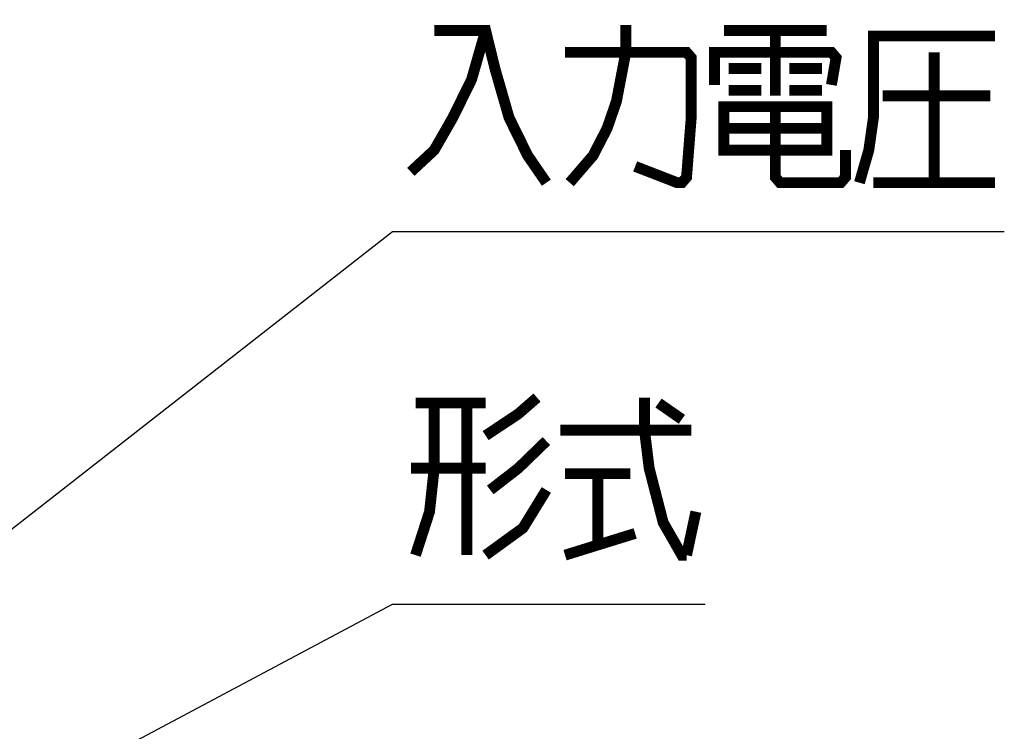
# Model space of a CAD drawing. Extents: x 70 to 816, y 33 to 540.
# Tile 13 of 21: x 461 to 497, y 430 to 456. Entities that reach past the tile are written whole.
import ezdxf

# ---------------------------------------------------------------- set-up
doc = ezdxf.new("R2010")
doc.units = 0
doc.header["$LTSCALE"] = 46.2
doc.layers.add('ALL_NOTE', color=7, linetype='CONTINUOUS')

msp = doc.modelspace()

# ---------------------------------------------------------------- linework, layer by layer
at = {"layer": 'ALL_NOTE', "color": 2, "linetype": 'CONTINUOUS'}
for p, q in [((439.5, 421.065), (474.5, 448.383)), ((474.5, 448.383), (475, 448.383)), ((475, 448.383), (497.016, 448.383)), ((439.5, 416.034), (474.5, 434.672)), ((474.5, 434.672), (475, 434.672)), ((475, 434.672), (486.008, 434.672))]:
    msp.add_line(p, q, dxfattribs=at)
at = {"layer": 'ALL_NOTE', "color": 2, "linetype": 'CONTINUOUS', "const_width": 0.4}
for points in [[(477.924, 455.783), (477.408, 453.983), (476.72, 452.583), (476.032, 451.383), (475.172, 450.583)], [(476.032, 455.783), (477.924, 455.783), (478.268, 454.383), (478.784, 452.583), (479.472, 451.183), (480.16, 450.183)], [(481.02, 450.183), (481.88, 451.183), (482.396, 452.183), (482.74, 453.183), (483.084, 454.983), (483.084, 455.983)], [(486.696, 455.783), (490.48, 455.783)], [(488.588, 455.783), (488.588, 453.383)], [(491.684, 450.183), (492.028, 451.383), (492.2, 452.583), (492.2, 455.583), (496.672, 455.583)], [(480.848, 454.983), (485.32, 454.983), (485.492, 454.783), (485.492, 452.583), (485.32, 450.383), (485.148, 450.183), (484.976, 450.183), (483.428, 450.783)], [(486.352, 453.783), (486.352, 454.983), (490.652, 454.983), (490.824, 454.783), (490.652, 453.783)], [(494.436, 454.983), (494.436, 450.183)], [(486.868, 454.383), (488.072, 454.383)], [(489.104, 454.383), (490.308, 454.383)], [(486.868, 453.583), (488.072, 453.583)], [(489.104, 453.583), (490.308, 453.583)], [(492.544, 453.383), (496.5, 453.383)], [(486.696, 452.983), (486.696, 451.383), (490.48, 451.383), (490.48, 452.983), (486.696, 452.983)], [(488.588, 452.983), (488.588, 450.383), (488.76, 450.183), (490.996, 450.183), (491.168, 450.383), (491.168, 451.383)], [(486.696, 452.183), (490.48, 452.183)], [(492.2, 450.183), (496.672, 450.183)], [(476.032, 442.072), (476.032, 439.672), (475.86, 438.072), (475.344, 436.472)], [(475.344, 442.072), (477.924, 442.072)], [(477.236, 442.072), (477.236, 436.472)], [(477.924, 440.872), (479.128, 441.672), (479.816, 442.272)], [(483.772, 442.272), (483.772, 441.072), (483.944, 439.672), (484.46, 437.672), (485.148, 436.472), (485.32, 436.472)], [(484.288, 442.072), (485.148, 441.472)], [(480.676, 441.072), (485.492, 441.072)], [(480.16, 440.672), (479.128, 439.672), (478.096, 438.872)], [(477.924, 439.672), (475.172, 439.672)], [(480.848, 439.472), (483.256, 439.472)], [(482.052, 439.472), (482.052, 436.872)], [(480.16, 438.872), (479.3, 437.472), (477.924, 436.472)], [(485.32, 436.472), (485.664, 438.072)], [(480.848, 436.472), (483.428, 437.272)]]:
    msp.add_lwpolyline(points, dxfattribs=at)

doc.saveas('drawing.dxf')
